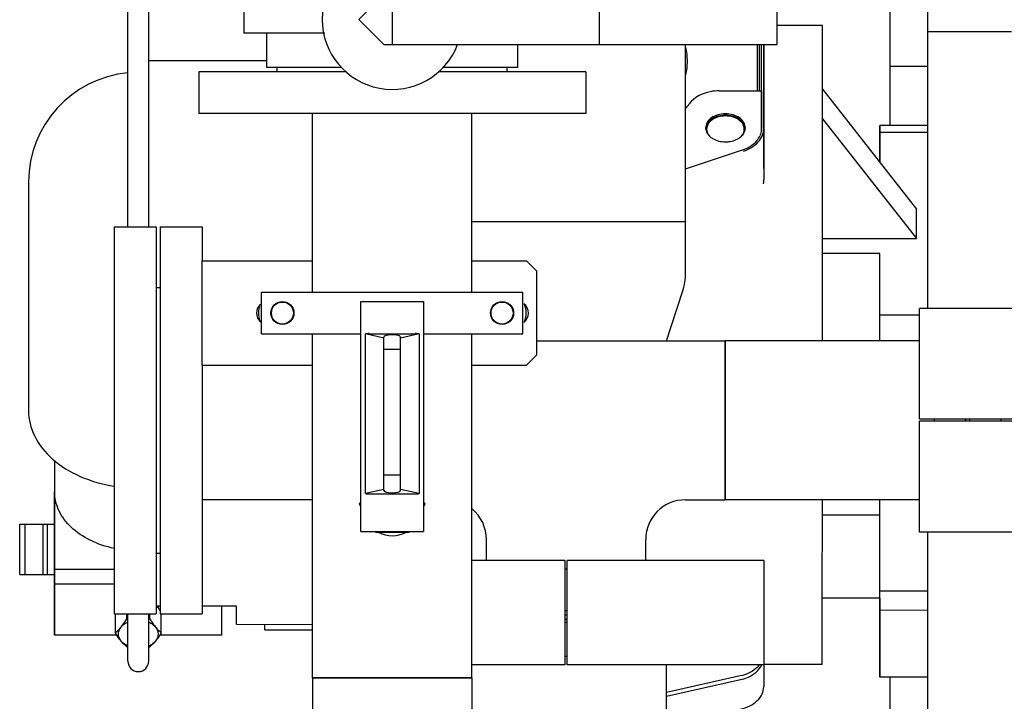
# Model space of a CAD drawing. Header units: millimetres. Extents: x 0 to 1189, y 0 to 841.
# Tile 80 of 135: x 378 to 397, y 466 to 480. Entities that reach past the tile are written whole.
import ezdxf

# ---------------------------------------------------------------- set-up
doc = ezdxf.new("R2010")
doc.units = ezdxf.units.MM
doc.header["$LTSCALE"] = 65.395
for name, color, linetype in [('0006_725600_24_SIMPLE1_X_PBL1061', 7, 'CONTINUOUS'), ('1907_153701_06_AC_PBL1065', 7, 'CONTINUOUS'), ('25007_060000_TLKGS_KGS_V_ABL989', 7, 'CONTINUOUS'), ('25007_061000_TLKGS_KGS_V_ABL1031', 7, 'CONTINUOUS'), ('25007_153200_34_ABL1154', 7, 'CONTINUOUS'), ('25007_153200_42_ABL1066', 7, 'CONTINUOUS'), ('25007_153200_93_ABL1095', 7, 'CONTINUOUS'), ('25007_153202_26_ABL1046', 7, 'CONTINUOUS'), ('25007_153202_26_T1_PBL1076', 7, 'CONTINUOUS'), ('25007_153202_48_ABL1043', 7, 'CONTINUOUS'), ('25007_153202_48_T1_PBL1120', 7, 'CONTINUOUS'), ('25007_153202_48_T2_PBL1292', 7, 'CONTINUOUS'), ('25007_153700_00_12_AC_ABL1131', 7, 'CONTINUOUS'), ('25007_153700_00_12_AC_ABL1134', 7, 'CONTINUOUS'), ('25007_153700_00_12_T1_AC_PBL1133', 7, 'CONTINUOUS'), ('25007_153700_00_12_T1_AC_PBL1135', 7, 'CONTINUOUS'), ('25007_153700_00_12_T2_AC_PBL1132', 7, 'CONTINUOUS'), ('25007_153700_00_12_T2_AC_PBL1249', 7, 'CONTINUOUS'), ('25007_153701_48_PBL1058', 7, 'CONTINUOUS'), ('25007_634500_05_SIMPLE1_A_ABL1145', 7, 'CONTINUOUS'), ('25007_634500_05_SIMPLE1_T1_A_PBL1146', 7, 'CONTINUOUS'), ('25007_641000_05_SIMPLE1_E_ABL1032', 7, 'CONTINUOUS'), ('25007_641000_05_SIMPLE1_T1_E_PBL1117', 7, 'CONTINUOUS'), ('25007_641000_05_SIMPLE1_T2_E_PBL1033', 7, 'CONTINUOUS'), ('25067_153000_20_T1_PBL1041', 7, 'CONTINUOUS'), ('25097_000000_TLKGS_MARKETING_ABL984', 7, 'CONTINUOUS'), ('9M25C_GENSET_KPL_VERROHRUNG_ABL1004', 7, 'CONTINUOUS'), ('ARI_ZESA_DN32_PN16_EPDM_ABL1027', 7, 'CONTINUOUS'), ('ARI_ZESA_DN32_PN16_T2_EPDM_PBL1028', 7, 'CONTINUOUS'), ('ARI_ZESA_DN80_PN16_EPDM_PBL1064', 7, 'CONTINUOUS'), ('B-04-30X25-76X1_5-N6000_PBL2810', 7, 'CONTINUOUS'), ('B-05-38X28-89X2_5-N6000_PBL1096', 7, 'CONTINUOUS'), ('BOGEN-S-2D-180-114_3X3_6_PBL1109', 7, 'CONTINUOUS'), ('D2616-2-K-114_3-3_6-76_1-2_9_PBL1108', 7, 'CONTINUOUS'), ('D3870-A2-L-10_PBL1038', 7, 'CONTINUOUS'), ('D6796-10_PBL2811', 7, 'CONTINUOUS'), ('D6796-10_PBL2812', 7, 'CONTINUOUS'), ('DIN16182-BG100X63_PBL1079', 7, 'CONTINUOUS'), ('E1514-IBC_DN65PN40X2_PBL1285', 7, 'CONTINUOUS'), ('E1514-IBC_DN65PN40X2_PBL1287', 7, 'CONTINUOUS'), ('EN1092-1-01A-DN65_PN16-77_5_PBL1037', 7, 'CONTINUOUS'), ('EN1092-1-01A-DN65_PN16-77_5_PBL1044', 7, 'CONTINUOUS'), ('EN1092-1-01A-DN65_PN16-77_5_PBL1047', 7, 'CONTINUOUS'), ('EN1092-1-01A-DN65_PN16-77_5_PBL1286', 7, 'CONTINUOUS'), ('EN1092_01A_DN32_PN16_OUTD_PBL1067', 7, 'CONTINUOUS'), ('FZ7-9984-418634_4_PBL1130', 7, 'CONTINUOUS'), ('LAUTERBACH_SP_RING_2_0185_50_PBL1101', 7, 'CONTINUOUS'), ('LAUTERBACH_SP_RING_2_Q105_50_PBL1150', 7, 'CONTINUOUS'), ('N4011-C1-105X76_PBL1155', 7, 'CONTINUOUS'), ('N4011-C105X77_PBL1151', 7, 'CONTINUOUS'), ('N4251-B105X76_PBL1153', 7, 'CONTINUOUS'), ('new_view_4_VBL981', 7, 'CONTINUOUS'), ('T-STUECK-S-76_1X2_9-60_3X2_9_PBL1074', 7, 'CONTINUOUS'), ('T-STUECK-S-76_1X2_9-76_1X2_9_PBL1084', 7, 'CONTINUOUS')]:
    doc.layers.add(name, color=color, linetype=linetype)

# ---------------------------------------------------------------- blocks, each defined once
blk = doc.blocks.new('25007_641000_05_SIMPLE1_T2_E_PBL1033', base_point=(386.6, 473.012))
at = {"layer": '25007_641000_05_SIMPLE1_T2_E_PBL1033', "color": 7, "linetype": 'Continuous'}
for p, q in [((393.182, 479.389), (392.316, 479.389)), ((393.182, 478.242), (393.182, 479.389)), ((392.062, 479.028), (392.062, 476.44)), ((382.556, 478.716), (380.3, 478.716)), ((393.182, 477.535), (393.182, 478.242)), ((393.182, 478.171), (394.981, 475.881)), ((393.182, 477.605), (394.981, 475.315)), ((393.182, 473.362), (393.182, 477.535)), ((394.281, 476.772), (394.281, 477.478)), ((394.281, 477.478), (394.281, 476.773)), ((395.2, 477.478), (394.281, 477.478)), ((395.2, 477.344), (394.281, 477.344)), ((378.002, 476.398), (378, 472.027)), ((394.981, 475.315), (394.981, 475.881)), ((393.182, 475.315), (394.981, 475.315)), ((394.281, 475.03), (393.182, 475.03)), ((394.281, 473.362), (394.281, 475.03)), ((394.281, 473.362), (394.281, 475.03)), ((395.04, 473.851), (394.281, 473.852)), ((378.499, 471.069), (378.499, 470.555)), ((378.5, 471.068), (378.499, 470.471)), ((378.499, 470.555), (378.499, 467.727)), ((378.499, 468.986), (378.499, 470.471)), ((393.18, 468.313), (393.181, 470.318)), ((394.28, 468.205), (394.281, 470.318)), ((394.28, 470.025), (393.18, 470.025)), ((394.279, 468.437), (394.279, 470.025)), ((378.499, 467.727), (378.499, 468.986)), ((379.64, 468.986), (378.499, 468.986)), ((379.64, 468.703), (378.499, 468.703)), ((395.2, 468.569), (394.28, 468.569)), ((380.52, 468.282), (380.44, 468.282)), ((380.481, 468.249), (380.44, 468.266)), ((380.481, 468.282), (380.481, 468.249)), ((381.979, 468.282), (381.32, 468.282)), ((381.699, 467.726), (381.699, 468.282)), ((381.979, 468.025), (381.979, 468.282)), ((393.179, 467.165), (393.18, 468.313)), ((394.279, 468.437), (393.18, 468.437)), ((394.279, 468.437), (394.279, 466.924)), ((394.279, 466.924), (394.28, 468.205)), ((395.2, 468.204), (394.28, 468.205)), ((395.199, 466.924), (395.2, 468.204)), ((381.979, 467.93), (381.979, 468.025)), ((383.434, 467.929), (381.979, 467.93)), ((379.691, 467.727), (378.499, 467.727)), ((381.699, 467.726), (380.509, 467.727)), ((393.179, 467.165), (392.06, 467.165)), ((391.611, 466.948), (390.2, 466.634)), ((395.199, 466.924), (394.279, 466.924))]:
    blk.add_line(p, q, dxfattribs=at)
for centre, radius, start, end in [((380.102, 476.397), 2.1, 95.5181, 179.9769), ((391.742, 476.687), 0.321, 354.878, 359.9947), ((391.451, 476.441), 0.611, 352.7014, 358.0524), ((391.469, 476.44), 0.594, 358.0689, 359.9913)]:
    blk.add_arc(centre, radius, start, end, dxfattribs=at)
for points, knots in [([(378, 472.027), (378, 471.859), (378.091, 471.501), (378.456, 471.058), (378.993, 470.732), (379.416, 470.613), (379.639, 470.578)], [0, 0, 0, 0, 0.214092, 0.448752, 0.712336, 1, 1, 1, 1]), ([(379.639, 469.387), (379.481, 469.421), (379.184, 469.52), (378.811, 469.768), (378.561, 470.093), (378.499, 470.349), (378.499, 470.471)], [0, 0, 0, 0, 0.286858, 0.549247, 0.784094, 1, 1, 1, 1]), ([(391.977, 467.159), (391.957, 467.133), (391.856, 467.031), (391.718, 466.972), (391.611, 466.948)], [0, 0, 0, 0, 0.22973, 1, 1, 1, 1])]:
    blk.add_open_spline(points, degree=3, knots=knots, dxfattribs=at)
blk = doc.blocks.new('25007_641000_05_SIMPLE1_T1_E_PBL1117', base_point=(391.78, 464.884))
at = {"layer": '25007_641000_05_SIMPLE1_T1_E_PBL1117', "color": 7, "linetype": 'Continuous'}
for p, q in [((392.06, 467.16), (392.06, 466.744)), ((390.2, 466.56), (391.614, 466.878)), ((390.532, 466.069), (391.614, 466.313)), ((391.18, 465.447), (391.18, 466.215)), ((392.038, 463.408), (393.36, 463.408)), ((393.36, 462.608), (393.36, 463.408)), ((392.027, 462.608), (393.36, 462.608))]:
    blk.add_line(p, q, dxfattribs=at)
for points, knots in [([(391.614, 466.878), (391.66, 466.889), (391.82, 466.938), (391.969, 467.051), (392.023, 467.159)], [0, 0, 0, 0, 0.279509, 1, 1, 1, 1]), ([(391.614, 466.313), (391.676, 466.327), (391.793, 466.367), (391.938, 466.466), (392.036, 466.595), (392.06, 466.696), (392.06, 466.744)], [0, 0, 0, 0, 0.286613, 0.548718, 0.783633, 1, 1, 1, 1])]:
    blk.add_open_spline(points, degree=3, knots=knots, dxfattribs=at)
blk = doc.blocks.new('25007_641000_05_SIMPLE1_E_ABL1032', base_point=(404.5, 491.1))
at = {"layer": '25007_641000_05_SIMPLE1_T1_E_PBL1117'}
blk.add_blockref('25007_641000_05_SIMPLE1_T1_E_PBL1117', (391.78, 464.884), dxfattribs=at)
at = {"layer": '25007_641000_05_SIMPLE1_T2_E_PBL1033'}
blk.add_blockref('25007_641000_05_SIMPLE1_T2_E_PBL1033', (386.6, 473.012), dxfattribs=at)
blk = doc.blocks.new('25007_634500_05_SIMPLE1_T1_A_PBL1146', base_point=(395.64, 471.488))
at = {"layer": '25007_634500_05_SIMPLE1_T1_A_PBL1146', "color": 7, "linetype": 'Continuous'}
for p, q in [((394.48, 477.478), (394.48, 481.376)), ((395.2, 473.98), (395.2, 481.039)), ((396.8, 479.271), (395.2, 479.271)), ((395.2, 478.606), (394.48, 478.606)), ((395.2, 461.6), (395.2, 469.7)), ((394.48, 464.8), (394.48, 466.924))]:
    blk.add_line(p, q, dxfattribs=at)
blk = doc.blocks.new('25007_634500_05_SIMPLE1_A_ABL1145', base_point=(412.74, 491.1))
at = {"layer": '25007_634500_05_SIMPLE1_T1_A_PBL1146'}
blk.add_blockref('25007_634500_05_SIMPLE1_T1_A_PBL1146', (395.64, 471.488), dxfattribs=at)
blk = doc.blocks.new('25007_061000_TLKGS_KGS_V_ABL1031', base_point=(414.015, 495.756))
at = {"layer": '25007_634500_05_SIMPLE1_A_ABL1145'}
blk.add_blockref('25007_634500_05_SIMPLE1_A_ABL1145', (412.74, 491.1), dxfattribs=at)
at = {"layer": '25007_641000_05_SIMPLE1_E_ABL1032'}
blk.add_blockref('25007_641000_05_SIMPLE1_E_ABL1032', (404.5, 491.1), dxfattribs=at)
blk = doc.blocks.new('25007_060000_TLKGS_KGS_V_ABL989', base_point=(393.176, 519.239))
at = {"layer": '25007_061000_TLKGS_KGS_V_ABL1031'}
blk.add_blockref('25007_061000_TLKGS_KGS_V_ABL1031', (414.015, 495.756), dxfattribs=at)
blk = doc.blocks.new('25097_000000_TLKGS_MARKETING_ABL984', base_point=(458.461, 519.393))
at = {"layer": '25007_060000_TLKGS_KGS_V_ABL989'}
blk.add_blockref('25007_060000_TLKGS_KGS_V_ABL989', (393.176, 519.239), dxfattribs=at)
blk = doc.blocks.new('ARI_ZESA_DN32_PN16_T2_EPDM_PBL1028', base_point=(378.165, 469.37))
at = {"layer": 'ARI_ZESA_DN32_PN16_T2_EPDM_PBL1028', "color": 7, "linetype": 'Continuous'}
for p, q in [((377.832, 468.89), (377.832, 469.85)), ((377.832, 469.85), (378.499, 469.85)), ((377.932, 469.85), (377.932, 468.89)), ((378.28, 468.89), (378.28, 469.85)), ((378.355, 469.85), (378.355, 468.89)), ((377.832, 468.89), (378.499, 468.89))]:
    blk.add_line(p, q, dxfattribs=at)
blk = doc.blocks.new('ARI_ZESA_DN32_PN16_EPDM_ABL1027', base_point=(378.165, 469.37))
at = {"layer": 'ARI_ZESA_DN32_PN16_T2_EPDM_PBL1028'}
blk.add_blockref('ARI_ZESA_DN32_PN16_T2_EPDM_PBL1028', (378.165, 469.37), dxfattribs=at)
blk = doc.blocks.new('EN1092-1-01A-DN65_PN16-77_5_PBL1037', base_point=(380.04, 471.84))
at = {"layer": 'EN1092-1-01A-DN65_PN16-77_5_PBL1037', "color": 7, "linetype": 'Continuous'}
for p, q in [((379.64, 475.54), (379.64, 468.14)), ((379.64, 475.54), (380.44, 475.54)), ((380.44, 475.54), (380.44, 468.14)), ((379.64, 468.14), (380.44, 468.14))]:
    blk.add_line(p, q, dxfattribs=at)
blk = doc.blocks.new('D3870-A2-L-10_PBL1038', base_point=(380.1, 467.878))
at = {"layer": 'D3870-A2-L-10_PBL1038', "color": 7, "linetype": 'Continuous'}
for p, q in [((379.661, 467.774), (379.661, 468.14)), ((379.881, 468.043), (379.881, 468.14)), ((380.319, 468.043), (380.319, 468.14)), ((380.539, 467.774), (380.539, 468.14))]:
    blk.add_line(p, q, dxfattribs=at)
for centre, radius, start, end in [((379.383, 467.499), 1.332, 34.3336, 34.4795), ((379.141, 467.337), 1.623, 31.8192, 34.2544), ((380.175, 469.482), 1.469, 258.4583, 259.2216), ((380.025, 469.482), 1.469, 280.7784, 281.5417), ((380.175, 468.945), 1.469, 258.4583, 259.2216), ((380.025, 468.945), 1.469, 280.7784, 281.5417)]:
    blk.add_arc(centre, radius, start, end, dxfattribs=at)
for points, knots in [([(379.661, 467.774), (379.67, 467.781), (379.71, 467.815), (379.746, 467.853), (379.771, 467.884)], [0, 0, 0, 0, 0.227749, 1, 1, 1, 1]), ([(379.771, 467.616), (379.741, 467.653), (379.699, 467.75), (379.741, 467.847), (379.771, 467.884)], [0, 0, 0, 0, 0.5, 1, 1, 1, 1]), ([(379.771, 467.884), (379.78, 467.896), (379.82, 467.947), (379.855, 468.001), (379.881, 468.043)], [0, 0, 0, 0, 0.234887, 1, 1, 1, 1]), ([(379.771, 467.884), (379.779, 467.894), (379.815, 467.933), (379.862, 467.962), (379.899, 467.978)], [0, 0, 0, 0, 0.235405, 1, 1, 1, 1]), ([(380.301, 467.978), (380.314, 467.972), (380.361, 467.949), (380.404, 467.915), (380.429, 467.884)], [0, 0, 0, 0, 0.265988, 1, 1, 1, 1]), ([(380.319, 468.043), (380.328, 468.028), (380.362, 467.974), (380.399, 467.921), (380.429, 467.884)], [0, 0, 0, 0, 0.26296, 1, 1, 1, 1]), ([(380.429, 467.884), (380.438, 467.873), (380.472, 467.834), (380.51, 467.798), (380.539, 467.774)], [0, 0, 0, 0, 0.2742, 1, 1, 1, 1]), ([(380.429, 467.884), (380.459, 467.847), (380.501, 467.75), (380.459, 467.653), (380.429, 467.616)], [0, 0, 0, 0, 0.5, 1, 1, 1, 1]), ([(379.771, 467.616), (379.761, 467.627), (379.722, 467.678), (379.687, 467.732), (379.661, 467.774)], [0, 0, 0, 0, 0.234887, 1, 1, 1, 1]), ([(380.539, 467.774), (380.53, 467.76), (380.496, 467.705), (380.459, 467.652), (380.429, 467.616)], [0, 0, 0, 0, 0.26296, 1, 1, 1, 1]), ([(379.881, 467.505), (379.871, 467.513), (379.832, 467.547), (379.796, 467.585), (379.771, 467.616)], [0, 0, 0, 0, 0.227749, 1, 1, 1, 1]), ([(379.899, 467.522), (379.886, 467.528), (379.839, 467.551), (379.796, 467.585), (379.771, 467.616)], [0, 0, 0, 0, 0.265988, 1, 1, 1, 1]), ([(380.301, 467.522), (380.314, 467.528), (380.361, 467.551), (380.404, 467.585), (380.429, 467.616)], [0, 0, 0, 0, 0.265988, 1, 1, 1, 1]), ([(380.429, 467.616), (380.42, 467.605), (380.386, 467.565), (380.349, 467.529), (380.319, 467.505)], [0, 0, 0, 0, 0.2742, 1, 1, 1, 1])]:
    blk.add_open_spline(points, degree=3, knots=knots, dxfattribs=at)
blk = doc.blocks.new('25067_153000_20_T1_PBL1041', base_point=(383.66, 475.737))
at = {"layer": '25067_153000_20_T1_PBL1041', "color": 7, "linetype": 'Continuous'}
for p, q in [((379.9, 475.54), (379.9, 482.706)), ((380.3, 475.54), (380.3, 482.706)), ((379.9, 467.233), (379.9, 468.14)), ((380.3, 467.233), (380.3, 468.14))]:
    blk.add_line(p, q, dxfattribs=at)
blk.add_arc((380.1, 467.233), 0.2, 180, 360, dxfattribs=at)
blk = doc.blocks.new('EN1092-1-01A-DN65_PN16-77_5_PBL1044', base_point=(380.92, 471.84))
at = {"layer": 'EN1092-1-01A-DN65_PN16-77_5_PBL1044', "color": 7, "linetype": 'Continuous'}
for p, q in [((380.52, 475.54), (380.52, 468.14)), ((380.52, 475.54), (381.32, 475.54)), ((381.32, 475.54), (381.32, 474.891)), ((381.32, 472.891), (381.32, 468.14)), ((380.52, 468.14), (381.32, 468.14))]:
    blk.add_line(p, q, dxfattribs=at)
blk = doc.blocks.new('T-STUECK-S-76_1X2_9-76_1X2_9_PBL1084', base_point=(388.901, 471.079))
at = {"layer": 'T-STUECK-S-76_1X2_9-76_1X2_9_PBL1084', "color": 7, "linetype": 'Continuous'}
for p, q in [((387.72, 473.362), (391.32, 473.362)), ((391.32, 473.362), (391.32, 470.318)), ((390.563, 470.318), (391.32, 470.318)), ((386.758, 469.16), (386.758, 469.557)), ((389.802, 469.16), (389.802, 469.557))]:
    blk.add_line(p, q, dxfattribs=at)
for centre, start, end in [((385.997, 469.557), 360, 50.4428), ((390.563, 469.557), 90, 180)]:
    blk.add_arc(centre, 0.761, start, end, dxfattribs=at)
blk = doc.blocks.new('25007_153202_48_T1_PBL1120', base_point=(393.18, 471.84))
at = {"layer": '25007_153202_48_T1_PBL1120', "color": 7, "linetype": 'Continuous'}
for p, q in [((391.32, 470.318), (391.32, 473.362)), ((395.04, 473.362), (391.32, 473.362)), ((395.04, 470.318), (391.32, 470.318))]:
    blk.add_line(p, q, dxfattribs=at)
blk = doc.blocks.new('N4011-C105X77_PBL1151', base_point=(395.62, 471.84))
at = {"layer": 'N4011-C105X77_PBL1151', "color": 7, "linetype": 'Continuous'}
for p, q in [((395.32, 471.86), (395.32, 471.82)), ((395.92, 471.86), (395.92, 471.82))]:
    blk.add_line(p, q, dxfattribs=at)
blk = doc.blocks.new('EN1092-1-01A-DN65_PN16-77_5_PBL1286', base_point=(388.28, 468.6))
at = {"layer": 'EN1092-1-01A-DN65_PN16-77_5_PBL1286', "color": 7, "linetype": 'Continuous'}
for p, q in [((388.26, 469), (388.3, 469)), ((388.26, 468.2), (388.3, 468.2))]:
    blk.add_line(p, q, dxfattribs=at)
blk = doc.blocks.new('25007_153202_48_T2_PBL1292', base_point=(382.377, 470.318))
at = {"layer": '25007_153202_48_T2_PBL1292', "color": 7, "linetype": 'Continuous'}
blk.add_line((383.434, 470.318), (381.32, 470.318), dxfattribs=at)
blk = doc.blocks.new('25007_153202_48_ABL1043', base_point=(388.22, 471.84))
at = {"layer": '25007_153202_48_T1_PBL1120'}
blk.add_blockref('25007_153202_48_T1_PBL1120', (393.18, 471.84), dxfattribs=at)
at = {"layer": '25007_153202_48_T2_PBL1292'}
blk.add_blockref('25007_153202_48_T2_PBL1292', (382.377, 470.318), dxfattribs=at)
at = {"layer": 'EN1092-1-01A-DN65_PN16-77_5_PBL1044'}
blk.add_blockref('EN1092-1-01A-DN65_PN16-77_5_PBL1044', (380.92, 471.84), dxfattribs=at)
at = {"layer": 'EN1092-1-01A-DN65_PN16-77_5_PBL1286'}
blk.add_blockref('EN1092-1-01A-DN65_PN16-77_5_PBL1286', (388.28, 468.6), dxfattribs=at)
at = {"layer": 'N4011-C105X77_PBL1151'}
blk.add_blockref('N4011-C105X77_PBL1151', (395.62, 471.84), dxfattribs=at)
at = {"layer": 'T-STUECK-S-76_1X2_9-76_1X2_9_PBL1084'}
blk.add_blockref('T-STUECK-S-76_1X2_9-76_1X2_9_PBL1084', (388.901, 471.079), dxfattribs=at)
blk = doc.blocks.new('EN1092-1-01A-DN65_PN16-77_5_PBL1047', base_point=(384.956, 478.108))
at = {"layer": 'EN1092-1-01A-DN65_PN16-77_5_PBL1047', "color": 7, "linetype": 'Continuous'}
for p, q in [((381.256, 478.508), (381.256, 477.708)), ((384.084, 478.508), (381.256, 478.508)), ((388.656, 478.508), (385.833, 478.508)), ((388.656, 478.508), (388.656, 477.708)), ((388.656, 477.708), (381.256, 477.708))]:
    blk.add_line(p, q, dxfattribs=at)
blk = doc.blocks.new('T-STUECK-S-76_1X2_9-60_3X2_9_PBL1074', base_point=(385.595, 463.972))
at = {"layer": 'T-STUECK-S-76_1X2_9-60_3X2_9_PBL1074', "color": 7, "linetype": 'Continuous'}
for p, q in [((383.434, 466.912), (383.434, 461.032)), ((386.478, 466.912), (383.434, 466.912)), ((386.478, 466.912), (386.478, 465.681)), ((387.756, 465.078), (387.081, 465.078)), ((387.756, 462.666), (387.756, 465.078)), ((387.756, 462.666), (387.081, 462.666)), ((386.478, 462.063), (386.478, 461.032))]:
    blk.add_line(p, q, dxfattribs=at)
for centre, start, end in [((387.081, 465.681), 180, 270), ((387.081, 462.063), 90, 180)]:
    blk.add_arc(centre, 0.603, start, end, dxfattribs=at)
blk = doc.blocks.new('25007_153202_26_T1_PBL1076', base_point=(384.956, 472.31))
at = {"layer": '25007_153202_26_T1_PBL1076', "color": 7, "linetype": 'Continuous'}
for p, q in [((383.434, 474.291), (383.434, 477.708)), ((386.478, 474.291), (386.478, 477.708)), ((383.434, 466.912), (383.434, 473.491)), ((386.478, 466.912), (386.478, 473.491)), ((383.434, 466.912), (386.478, 466.912))]:
    blk.add_line(p, q, dxfattribs=at)
blk = doc.blocks.new('B-04-30X25-76X1_5-N6000_PBL2810', base_point=(384.956, 469.691))
at = {"layer": 'B-04-30X25-76X1_5-N6000_PBL2810', "color": 7, "linetype": 'Continuous'}
blk.add_arc((384.956, 470.232), 0.6, 244.4326, 295.5674, dxfattribs=at)
blk = doc.blocks.new('25007_153202_26_ABL1046', base_point=(385.706, 469.37))
at = {"layer": '25007_153202_26_T1_PBL1076'}
blk.add_blockref('25007_153202_26_T1_PBL1076', (384.956, 472.31), dxfattribs=at)
at = {"layer": 'B-04-30X25-76X1_5-N6000_PBL2810'}
blk.add_blockref('B-04-30X25-76X1_5-N6000_PBL2810', (384.956, 469.691), dxfattribs=at)
at = {"layer": 'EN1092-1-01A-DN65_PN16-77_5_PBL1047'}
blk.add_blockref('EN1092-1-01A-DN65_PN16-77_5_PBL1047', (384.956, 478.108), dxfattribs=at)
at = {"layer": 'T-STUECK-S-76_1X2_9-60_3X2_9_PBL1074'}
blk.add_blockref('T-STUECK-S-76_1X2_9-60_3X2_9_PBL1074', (385.595, 463.972), dxfattribs=at)
blk = doc.blocks.new('25007_153701_48_PBL1058', base_point=(384.52, 473.891))
at = {"layer": '25007_153701_48_PBL1058', "color": 7, "linetype": 'Continuous'}
for p, q in [((381.32, 472.891), (381.32, 474.891)), ((381.32, 474.891), (383.434, 474.891)), ((386.478, 474.891), (387.52, 474.891)), ((387.72, 474.691), (387.52, 474.891)), ((387.72, 473.091), (387.72, 474.691)), ((387.52, 472.891), (387.72, 473.091)), ((381.32, 472.891), (383.434, 472.891)), ((386.478, 472.891), (387.52, 472.891))]:
    blk.add_line(p, q, dxfattribs=at)
for centre, start, end in [((382.58, 473.891), 128.2495, 231.7505), ((387.34, 473.891), 305.9645, 54.0355)]:
    blk.add_arc(centre, 0.22, start, end, dxfattribs=at)
blk = doc.blocks.new('ARI_ZESA_DN80_PN16_EPDM_PBL1064', base_point=(387.215, 479.508))
at = {"layer": 'ARI_ZESA_DN80_PN16_EPDM_PBL1064', "color": 7, "linetype": 'Continuous'}
for p, q in [((382.756, 480.428), (382.756, 480.508)), ((382.756, 480.508), (384.079, 480.508)), ((385.827, 480.508), (387.156, 480.508)), ((387.156, 480.428), (387.156, 480.508)), ((382.556, 479.768), (382.556, 480.428)), ((382.556, 480.428), (383.996, 480.428)), ((385.92, 480.428), (387.356, 480.428)), ((387.356, 479.988), (387.356, 480.428)), ((384.796, 479.988), (384.316, 479.508)), ((384.796, 479.988), (392.316, 479.988)), ((384.956, 479.988), (384.956, 479.028)), ((388.916, 479.028), (388.916, 479.988)), ((392.316, 479.028), (392.316, 479.988)), ((382.115, 479.768), (382.115, 479.248)), ((382.115, 479.768), (383.606, 479.768)), ((384.316, 479.508), (384.796, 479.028)), ((383.667, 479.248), (382.115, 479.248)), ((382.556, 478.588), (382.556, 479.248)), ((384.796, 479.028), (392.316, 479.028)), ((387.356, 478.588), (387.356, 479.028)), ((383.992, 478.588), (382.556, 478.588)), ((382.756, 478.508), (382.756, 478.588)), ((387.356, 478.588), (385.916, 478.588)), ((387.156, 478.508), (387.156, 478.588))]:
    blk.add_line(p, q, dxfattribs=at)
blk.add_arc((384.956, 479.508), 1.34, 21.0103, 338.9254, dxfattribs=at)
blk = doc.blocks.new('1907_153701_06_AC_PBL1065', base_point=(384.956, 473.891))
at = {"layer": '1907_153701_06_AC_PBL1065', "color": 7, "linetype": 'Continuous'}
for p, q in [((382.456, 473.491), (382.456, 474.291)), ((382.456, 474.291), (387.456, 474.291)), ((387.456, 473.491), (387.456, 474.291)), ((382.456, 473.491), (384.356, 473.491)), ((385.556, 473.491), (387.456, 473.491))]:
    blk.add_line(p, q, dxfattribs=at)
for centre in [(382.856, 473.891), (387.056, 473.891)]:
    blk.add_circle(centre, 0.22, dxfattribs=at)
blk = doc.blocks.new('EN1092_01A_DN32_PN16_OUTD_PBL1067', base_point=(382.977, 467.88))
at = {"layer": 'EN1092_01A_DN32_PN16_OUTD_PBL1067', "color": 7, "linetype": 'Continuous'}
for q in [(382.52, 467.93), (383.434, 467.83)]:
    blk.add_line((382.52, 467.83), q, dxfattribs=at)
blk = doc.blocks.new('25007_153200_42_ABL1066', base_point=(382.977, 467.88))
at = {"layer": 'EN1092_01A_DN32_PN16_OUTD_PBL1067'}
blk.add_blockref('EN1092_01A_DN32_PN16_OUTD_PBL1067', (382.977, 467.88), dxfattribs=at)
blk = doc.blocks.new('DIN16182-BG100X63_PBL1079', base_point=(384.956, 471.902))
at = {"layer": 'DIN16182-BG100X63_PBL1079', "color": 7, "linetype": 'Continuous'}
for p, q in [((384.356, 469.712), (384.356, 474.112)), ((384.356, 474.112), (385.556, 474.112)), ((385.556, 474.112), (385.556, 469.712)), ((384.442, 470.437), (384.442, 473.492)), ((384.796, 473.412), (384.442, 473.492)), ((384.516, 473.496), (385.396, 473.496)), ((384.796, 470.496), (384.796, 473.432)), ((385.469, 473.492), (385.116, 473.412)), ((385.116, 470.496), (385.116, 473.432)), ((385.469, 473.492), (385.469, 470.437)), ((384.796, 470.516), (384.442, 470.437)), ((385.469, 470.437), (385.116, 470.516)), ((384.516, 470.432), (385.396, 470.432)), ((384.332, 470.232), (384.356, 470.273)), ((384.356, 470.191), (384.332, 470.232)), ((385.556, 470.273), (385.579, 470.232)), ((385.579, 470.232), (385.556, 470.191)), ((384.356, 469.712), (385.556, 469.712)), ((384.644, 469.692), (384.633, 469.712)), ((385.268, 469.692), (384.644, 469.692)), ((385.279, 469.712), (385.268, 469.692))]:
    blk.add_line(p, q, dxfattribs=at)
at = {"layer": 'DIN16182-BG100X63_PBL1079', "color": 2, "linetype": 'Continuous'}
for p, q in [((385.116, 473.192), (384.796, 473.192)), ((385.116, 470.792), (384.796, 470.792))]:
    blk.add_line(p, q, dxfattribs=at)
at = {"layer": 'DIN16182-BG100X63_PBL1079', "color": 7, "linetype": 'Continuous'}
for centre, start_param, end_param in [((384.516, 473.454), 1.570796, 2.048639), ((384.956, 473.432), 0, 3.141593), ((385.396, 473.454), 1.092954, 1.570796), ((384.516, 470.475), -2.048639, -1.570796), ((384.956, 470.496), 3.141593, 6.283185), ((385.396, 470.475), -1.570796, -1.092954)]:
    blk.add_ellipse(centre, major_axis=(0.16, 0), ratio=0.267949, start_param=start_param, end_param=end_param, dxfattribs=at)
blk = doc.blocks.new('B-05-38X28-89X2_5-N6000_PBL1096', base_point=(388.28, 482.442))
at = {"layer": 'B-05-38X28-89X2_5-N6000_PBL1096', "color": 7, "linetype": 'Continuous'}
for p, q in [((387.52, 481.882), (387.52, 483.002)), ((387.52, 483.002), (389.04, 483.002)), ((389.04, 481.882), (389.04, 483.002))]:
    blk.add_line(p, q, dxfattribs=at)
blk.add_arc((388.28, 480.202), 1.78, 70.7033, 109.2967, dxfattribs=at)
blk = doc.blocks.new('D2616-2-K-114_3-3_6-76_1-2_9_PBL1108', base_point=(388.522, 474.501))
at = {"layer": 'D2616-2-K-114_3-3_6-76_1-2_9_PBL1108', "color": 7, "linetype": 'Continuous'}
for p, q in [((386.478, 475.64), (390.566, 475.64)), ((390.566, 474.669), (390.566, 475.64)), ((390.203, 473.362), (390.507, 474.298))]:
    blk.add_line(p, q, dxfattribs=at)
blk.add_arc((389.366, 474.669), 1.2, 342, 360, dxfattribs=at)
blk = doc.blocks.new('BOGEN-S-2D-180-114_3X3_6_PBL1109', base_point=(388.28, 478.529))
at = {"layer": 'BOGEN-S-2D-180-114_3X3_6_PBL1109', "color": 7, "linetype": 'Continuous'}
for p, q in [((390.566, 475.64), (390.566, 479.028)), ((386.478, 475.64), (390.566, 475.64))]:
    blk.add_line(p, q, dxfattribs=at)
blk.add_arc((388.28, 479.72), 2.286, 10.9585, 132.0498, dxfattribs=at)
blk = doc.blocks.new('FZ7-9984-418634_4_PBL1130', base_point=(391.275, 478.766))
at = {"layer": 'FZ7-9984-418634_4_PBL1130', "color": 7, "linetype": 'Continuous'}
for p, q in [((391.94, 478.142), (391.94, 479.028)), ((391.98, 478.142), (391.98, 479.028))]:
    blk.add_line(p, q, dxfattribs=at)
for centre, radius, start, end in [((391.149, 480.011), 0.181, 180.0152, 187.4571), ((389.422, 478.708), 1.178, 0.0597, 12.8088), ((389.422, 478.71), 1.178, 347.1912, 359.9403)]:
    blk.add_arc(centre, radius, start, end, dxfattribs=at)
for points, knots in [([(391.231, 480.256), (391.162, 480.243), (391.038, 480.194), (390.968, 480.068), (390.968, 480.011)], [0, 0, 0, 0, 0.552826, 1, 1, 1, 1]), ([(391.688, 477.406), (391.688, 477.44), (391.666, 477.513), (391.582, 477.596), (391.464, 477.649), (391.328, 477.667), (391.192, 477.649), (391.074, 477.596), (390.99, 477.513), (390.968, 477.44), (390.968, 477.406)], [0, 0, 0, 0, 0.104733, 0.222328, 0.356015, 0.5, 0.643985, 0.777672, 0.895267, 1, 1, 1, 1]), ([(390.968, 477.406), (390.968, 477.371), (390.983, 477.323), (391.011, 477.285), (391.02, 477.275)], [0, 0, 0, 0, 0.734513, 1, 1, 1, 1]), ([(391.636, 477.275), (391.645, 477.285), (391.673, 477.323), (391.688, 477.371), (391.688, 477.406)], [0, 0, 0, 0, 0.265487, 1, 1, 1, 1])]:
    blk.add_open_spline(points, degree=3, knots=knots, dxfattribs=at)
blk = doc.blocks.new('25007_153200_93_ABL1095', base_point=(388.987, 478.182))
at = {"layer": 'B-05-38X28-89X2_5-N6000_PBL1096'}
blk.add_blockref('B-05-38X28-89X2_5-N6000_PBL1096', (388.28, 482.442), dxfattribs=at)
at = {"layer": 'BOGEN-S-2D-180-114_3X3_6_PBL1109'}
blk.add_blockref('BOGEN-S-2D-180-114_3X3_6_PBL1109', (388.28, 478.529), dxfattribs=at)
at = {"layer": 'D2616-2-K-114_3-3_6-76_1-2_9_PBL1108'}
blk.add_blockref('D2616-2-K-114_3-3_6-76_1-2_9_PBL1108', (388.522, 474.501), dxfattribs=at)
at = {"layer": 'FZ7-9984-418634_4_PBL1130'}
blk.add_blockref('FZ7-9984-418634_4_PBL1130', (391.275, 478.766), dxfattribs=at)
blk = doc.blocks.new('LAUTERBACH_SP_RING_2_0185_50_PBL1101', base_point=(389.269, 468.16))
at = {"layer": 'LAUTERBACH_SP_RING_2_0185_50_PBL1101', "color": 7, "linetype": 'Continuous'}
for p, q in [((388.26, 469.16), (386.478, 469.16)), ((388.26, 467.16), (388.26, 469.16)), ((388.26, 467.16), (388.26, 469.16)), ((388.3, 467.16), (388.3, 469.16)), ((388.3, 467.16), (388.3, 469.16)), ((392.06, 469.16), (388.3, 469.16)), ((392.06, 469.16), (392.06, 467.16)), ((388.26, 467.16), (386.478, 467.16)), ((392.06, 467.16), (388.3, 467.16))]:
    blk.add_line(p, q, dxfattribs=at)
blk = doc.blocks.new('25007_153700_00_12_T2_AC_PBL1132', base_point=(391.293, 477.395))
at = {"layer": '25007_153700_00_12_T2_AC_PBL1132', "color": 7, "linetype": 'Continuous'}
for p, q in [((391.207, 478.142), (392.02, 478.142)), ((392.02, 478.142), (392.02, 477.421)), ((390.566, 476.648), (391.654, 477.012))]:
    blk.add_line(p, q, dxfattribs=at)
for centre, radius, start, end in [((389.179, 478.936), 1.792, 320.8645, 324.4159), ((391.138, 477.435), 0.19, 180.0033, 184.2961), ((391.14, 477.406), 0.192, 171.8022, 175.7014), ((391.516, 477.406), 0.192, 4.2986, 8.1978), ((391.518, 477.435), 0.19, 355.7039, 359.9967), ((391.667, 477.43), 0.354, 336.8698, 340.5235), ((391.573, 477.49), 0.466, 317.4773, 318.8533), ((391.406, 477.752), 0.78, 288.5095, 288.7117), ((391.469, 477.618), 0.632, 299.9243, 302.6436)]:
    blk.add_arc(centre, radius, start, end, dxfattribs=at)
for points, knots in [([(391.207, 478.142), (391.149, 478.142), (390.94, 478.123), (390.725, 478.018), (390.636, 477.893)], [0, 0, 0, 0, 0.275893, 1, 1, 1, 1]), ([(391.328, 477.703), (391.279, 477.703), (391.184, 477.691), (391.06, 477.634), (390.971, 477.547), (390.948, 477.47), (390.948, 477.435)], [0, 0, 0, 0, 0.287968, 0.555344, 0.790533, 1, 1, 1, 1]), ([(391.328, 477.675), (391.24, 477.675), (391.077, 477.642), (390.96, 477.503), (390.95, 477.434)], [0, 0, 0, 0, 0.554867, 1, 1, 1, 1]), ([(391.708, 477.435), (391.708, 477.47), (391.685, 477.547), (391.596, 477.634), (391.472, 477.691), (391.377, 477.703), (391.328, 477.703)], [0, 0, 0, 0, 0.209467, 0.444656, 0.712032, 1, 1, 1, 1]), ([(391.706, 477.434), (391.696, 477.503), (391.579, 477.642), (391.416, 477.675), (391.328, 477.675)], [0, 0, 0, 0, 0.445133, 1, 1, 1, 1]), ([(390.949, 477.42), (390.95, 477.407), (390.959, 477.353), (390.992, 477.305), (391.022, 477.276)], [0, 0, 0, 0, 0.238804, 1, 1, 1, 1]), ([(391.634, 477.276), (391.645, 477.286), (391.682, 477.327), (391.704, 477.381), (391.707, 477.42)], [0, 0, 0, 0, 0.268608, 1, 1, 1, 1]), ([(391.022, 477.276), (391.04, 477.258), (391.129, 477.192), (391.243, 477.166), (391.328, 477.166)], [0, 0, 0, 0, 0.230521, 1, 1, 1, 1]), ([(391.328, 477.166), (391.358, 477.166), (391.467, 477.175), (391.577, 477.22), (391.634, 477.276)], [0, 0, 0, 0, 0.268838, 1, 1, 1, 1]), ([(391.81, 477.086), (391.82, 477.092), (391.858, 477.119), (391.894, 477.15), (391.917, 477.175)], [0, 0, 0, 0, 0.258667, 1, 1, 1, 1])]:
    blk.add_open_spline(points, degree=3, knots=knots, dxfattribs=at)
for points in [[(391.924, 477.183), (391.952, 477.215), (391.976, 477.252), (391.993, 477.29)], [(392.001, 477.312), (392.013, 477.347), (392.02, 477.384), (392.02, 477.421)], [(391.656, 477.013), (391.701, 477.028), (391.744, 477.047), (391.784, 477.07)]]:
    blk.add_open_spline(points, degree=3, dxfattribs=at)
blk = doc.blocks.new('25007_153700_00_12_T1_AC_PBL1133', base_point=(391.865, 477.768))
at = {"layer": '25007_153700_00_12_T1_AC_PBL1133', "color": 7, "linetype": 'Continuous'}
for p, q in [((392.02, 477.421), (392.02, 478.849)), ((392.06, 476.686), (392.06, 478.849))]:
    blk.add_line(p, q, dxfattribs=at)
blk.add_open_spline([(391.671, 476.987), (391.776, 477.022), (391.925, 477.106), (392.04, 477.281), (392.06, 477.376), (392.06, 477.421)], degree=3, knots=[0, 0, 0, 0, 0.541976, 0.778796, 1, 1, 1, 1], dxfattribs=at)
blk = doc.blocks.new('25007_153700_00_12_AC_ABL1131', base_point=(391.313, 477.748))
at = {"layer": '25007_153700_00_12_T1_AC_PBL1133'}
blk.add_blockref('25007_153700_00_12_T1_AC_PBL1133', (391.865, 477.768), dxfattribs=at)
at = {"layer": '25007_153700_00_12_T2_AC_PBL1132'}
blk.add_blockref('25007_153700_00_12_T2_AC_PBL1132', (391.293, 477.395), dxfattribs=at)
blk = doc.blocks.new('25007_153700_00_12_T1_AC_PBL1135', base_point=(391.125, 479.795))
at = {"layer": '25007_153700_00_12_T1_AC_PBL1135', "color": 7, "linetype": 'Continuous'}
for p, q in [((391.232, 480.603), (390.339, 480.901)), ((391.232, 480.634), (390.356, 480.927)), ((392.06, 479.988), (392.06, 480.053)), ((392.02, 478.625), (392.02, 479.028)), ((392.06, 478.625), (392.06, 479.028))]:
    blk.add_line(p, q, dxfattribs=at)
for points in [[(390.356, 480.927), (390.302, 480.945), (390.246, 480.957), (390.19, 480.965)], [(390.339, 480.901), (390.296, 480.916), (390.252, 480.926), (390.207, 480.933)], [(392.06, 480.053), (392.06, 480.098), (392.051, 480.144), (392.034, 480.185)]]:
    blk.add_open_spline(points, degree=3, dxfattribs=at)
blk = doc.blocks.new('25007_153700_00_12_T2_AC_PBL1249', base_point=(390.72, 480.461))
at = {"layer": '25007_153700_00_12_T2_AC_PBL1249', "color": 7, "linetype": 'Continuous'}
blk.add_line((391.232, 480.603), (390.342, 480.901), dxfattribs=at)
for centre, radius, start, end in [((391.138, 480.04), 0.19, 180.0033, 184.2961), ((391.14, 480.011), 0.192, 171.8022, 175.7014), ((391.143, 480.04), 0.195, 184.3542, 195.6535)]:
    blk.add_arc(centre, radius, start, end, dxfattribs=at)
blk.add_open_spline([(390.342, 480.901), (390.298, 480.916), (390.253, 480.927), (390.207, 480.934)], degree=3, dxfattribs=at)
for points, knots in [([(391.231, 480.299), (391.157, 480.286), (391.023, 480.235), (390.948, 480.1), (390.948, 480.04)], [0, 0, 0, 0, 0.553345, 1, 1, 1, 1]), ([(391.231, 480.271), (391.162, 480.258), (391.038, 480.212), (390.958, 480.095), (390.95, 480.039)], [0, 0, 0, 0, 0.549448, 1, 1, 1, 1])]:
    blk.add_open_spline(points, degree=3, knots=knots, dxfattribs=at)
blk = doc.blocks.new('25007_153700_00_12_AC_ABL1134', base_point=(391.125, 479.795))
at = {"layer": '25007_153700_00_12_T1_AC_PBL1135'}
blk.add_blockref('25007_153700_00_12_T1_AC_PBL1135', (391.125, 479.795), dxfattribs=at)
at = {"layer": '25007_153700_00_12_T2_AC_PBL1249'}
blk.add_blockref('25007_153700_00_12_T2_AC_PBL1249', (390.72, 480.461), dxfattribs=at)
blk = doc.blocks.new('LAUTERBACH_SP_RING_2_Q105_50_PBL1150', base_point=(396.04, 471.84))
at = {"layer": 'LAUTERBACH_SP_RING_2_Q105_50_PBL1150', "color": 7, "linetype": 'Continuous'}
for p, q in [((395.04, 471.86), (395.04, 473.98)), ((397.04, 473.98), (395.04, 473.98)), ((397.04, 471.86), (397.04, 473.98)), ((397.04, 471.86), (395.04, 471.86)), ((395.04, 469.7), (395.04, 471.82)), ((397.04, 471.82), (395.04, 471.82)), ((397.04, 469.7), (397.04, 471.82)), ((397.04, 469.7), (395.04, 469.7))]:
    blk.add_line(p, q, dxfattribs=at)
blk = doc.blocks.new('N4251-B105X76_PBL1153', base_point=(395.96, 471.84))
at = {"layer": 'N4251-B105X76_PBL1153', "color": 7, "linetype": 'Continuous'}
for p, q in [((395.92, 471.82), (395.92, 471.86)), ((396, 471.82), (396, 471.86))]:
    blk.add_line(p, q, dxfattribs=at)
blk = doc.blocks.new('N4011-C1-105X76_PBL1155', base_point=(396.3, 471.84))
at = {"layer": 'N4011-C1-105X76_PBL1155', "color": 7, "linetype": 'Continuous'}
for p, q in [((396, 471.82), (396, 471.86)), ((396.6, 471.82), (396.6, 471.86))]:
    blk.add_line(p, q, dxfattribs=at)
blk = doc.blocks.new('25007_153200_34_ABL1154', base_point=(401.741, 463.981))
at = {"layer": 'N4011-C1-105X76_PBL1155'}
blk.add_blockref('N4011-C1-105X76_PBL1155', (396.3, 471.84), dxfattribs=at)
blk = doc.blocks.new('E1514-IBC_DN65PN40X2_PBL1285', base_point=(388.28, 468.12))
at = {"layer": 'E1514-IBC_DN65PN40X2_PBL1285', "color": 7, "linetype": 'Continuous'}
blk.add_line((388.26, 468.12), (388.3, 468.12), dxfattribs=at)
blk = doc.blocks.new('E1514-IBC_DN65PN40X2_PBL1287', base_point=(380.48, 471.84))
at = {"layer": 'E1514-IBC_DN65PN40X2_PBL1287', "color": 7, "linetype": 'Continuous'}
for p, q in [((380.44, 474.38), (380.52, 474.38)), ((380.44, 469.3), (380.52, 469.3))]:
    blk.add_line(p, q, dxfattribs=at)
blk = doc.blocks.new('D6796-10_PBL2811', base_point=(387.165, 473.891))
at = {"layer": 'D6796-10_PBL2811', "color": 7, "linetype": 'Continuous'}
blk.add_circle((387.056, 473.891), 0.21, dxfattribs=at)
blk.add_arc((387.056, 473.891), 0.46, 338.2684, 21.7316, dxfattribs=at)
blk = doc.blocks.new('D6796-10_PBL2812', base_point=(382.746, 473.891))
at = {"layer": 'D6796-10_PBL2812', "color": 7, "linetype": 'Continuous'}
blk.add_circle((382.856, 473.891), 0.21, dxfattribs=at)
blk.add_arc((382.856, 473.891), 0.46, 159.4487, 200.5513, dxfattribs=at)
blk = doc.blocks.new('9M25C_GENSET_KPL_VERROHRUNG_ABL1004', base_point=(510.1, 476.485))
at = {"layer": '1907_153701_06_AC_PBL1065'}
blk.add_blockref('1907_153701_06_AC_PBL1065', (384.956, 473.891), dxfattribs=at)
at = {"layer": '25007_153200_34_ABL1154'}
blk.add_blockref('25007_153200_34_ABL1154', (401.741, 463.981), dxfattribs=at)
at = {"layer": '25007_153200_42_ABL1066'}
blk.add_blockref('25007_153200_42_ABL1066', (382.977, 467.88), dxfattribs=at)
at = {"layer": '25007_153200_93_ABL1095'}
blk.add_blockref('25007_153200_93_ABL1095', (388.987, 478.182), dxfattribs=at)
at = {"layer": '25007_153202_26_ABL1046'}
blk.add_blockref('25007_153202_26_ABL1046', (385.706, 469.37), dxfattribs=at)
at = {"layer": '25007_153202_48_ABL1043'}
blk.add_blockref('25007_153202_48_ABL1043', (388.22, 471.84), dxfattribs=at)
at = {"layer": '25007_153700_00_12_AC_ABL1131'}
blk.add_blockref('25007_153700_00_12_AC_ABL1131', (391.313, 477.748), dxfattribs=at)
at = {"layer": '25007_153700_00_12_AC_ABL1134'}
blk.add_blockref('25007_153700_00_12_AC_ABL1134', (391.125, 479.795), dxfattribs=at)
at = {"layer": '25007_153701_48_PBL1058'}
blk.add_blockref('25007_153701_48_PBL1058', (384.52, 473.891), dxfattribs=at)
at = {"layer": '25067_153000_20_T1_PBL1041'}
blk.add_blockref('25067_153000_20_T1_PBL1041', (383.66, 475.737), dxfattribs=at)
at = {"layer": 'ARI_ZESA_DN32_PN16_EPDM_ABL1027'}
blk.add_blockref('ARI_ZESA_DN32_PN16_EPDM_ABL1027', (378.165, 469.37), dxfattribs=at)
at = {"layer": 'ARI_ZESA_DN80_PN16_EPDM_PBL1064'}
blk.add_blockref('ARI_ZESA_DN80_PN16_EPDM_PBL1064', (387.215, 479.508), dxfattribs=at)
at = {"layer": 'D3870-A2-L-10_PBL1038'}
blk.add_blockref('D3870-A2-L-10_PBL1038', (380.1, 467.878), dxfattribs=at)
at = {"layer": 'D6796-10_PBL2811'}
blk.add_blockref('D6796-10_PBL2811', (387.165, 473.891), dxfattribs=at)
at = {"layer": 'D6796-10_PBL2812'}
blk.add_blockref('D6796-10_PBL2812', (382.746, 473.891), dxfattribs=at)
at = {"layer": 'DIN16182-BG100X63_PBL1079'}
blk.add_blockref('DIN16182-BG100X63_PBL1079', (384.956, 471.902), dxfattribs=at)
at = {"layer": 'E1514-IBC_DN65PN40X2_PBL1285'}
blk.add_blockref('E1514-IBC_DN65PN40X2_PBL1285', (388.28, 468.12), dxfattribs=at)
at = {"layer": 'E1514-IBC_DN65PN40X2_PBL1287'}
blk.add_blockref('E1514-IBC_DN65PN40X2_PBL1287', (380.48, 471.84), dxfattribs=at)
at = {"layer": 'EN1092-1-01A-DN65_PN16-77_5_PBL1037'}
blk.add_blockref('EN1092-1-01A-DN65_PN16-77_5_PBL1037', (380.04, 471.84), dxfattribs=at)
at = {"layer": 'LAUTERBACH_SP_RING_2_0185_50_PBL1101'}
blk.add_blockref('LAUTERBACH_SP_RING_2_0185_50_PBL1101', (389.269, 468.16), dxfattribs=at)
at = {"layer": 'LAUTERBACH_SP_RING_2_Q105_50_PBL1150'}
blk.add_blockref('LAUTERBACH_SP_RING_2_Q105_50_PBL1150', (396.04, 471.84), dxfattribs=at)
at = {"layer": 'N4251-B105X76_PBL1153'}
blk.add_blockref('N4251-B105X76_PBL1153', (395.96, 471.84), dxfattribs=at)
blk = doc.blocks.new('0006_725600_24_SIMPLE1_X_PBL1061', base_point=(386.707, 463.04))
at = {"layer": '0006_725600_24_SIMPLE1_X_PBL1061', "color": 7, "linetype": 'Continuous'}
for p, q in [((388.3, 468.03), (388.26, 468.03)), ((388.3, 467.969), (388.26, 467.969)), ((388.3, 467.32), (388.26, 467.32)), ((390.2, 465.672), (390.2, 467.16)), ((390.836, 464.96), (391.5, 464.96)), ((391.5, 464.96), (391.02, 464.48)), ((391.5, 461.12), (391.5, 464.96)), ((382.764, 462.3), (382.764, 463.78)), ((383.434, 463.78), (382.764, 463.78)), ((381.914, 462.84), (381.914, 463.24)), ((382.504, 463.24), (381.914, 463.24)), ((382.504, 462.74), (382.504, 463.34)), ((382.764, 463.34), (382.504, 463.34)), ((382.504, 462.84), (381.914, 462.84)), ((382.764, 462.74), (382.504, 462.74)), ((388.04, 461.84), (388.04, 462.672)), ((383.434, 462.3), (382.764, 462.3)), ((386.478, 461.84), (388.04, 461.84)), ((391.02, 461.6), (391.5, 461.12)), ((391.5, 461.12), (386.478, 461.12)), ((390.2, 459.16), (390.2, 461.12)), ((388.3, 458.76), (388.26, 458.76)), ((388.3, 458.111), (388.26, 458.111)), ((388.3, 458.05), (388.26, 458.05))]:
    blk.add_line(p, q, dxfattribs=at)
blk = doc.blocks.new('NEW_VIEW_4_VBL981', base_point=(528.326, 517.297))
at = {"layer": '0006_725600_24_SIMPLE1_X_PBL1061'}
blk.add_blockref('0006_725600_24_SIMPLE1_X_PBL1061', (386.707, 463.04), dxfattribs=at)
at = {"layer": '25097_000000_TLKGS_MARKETING_ABL984'}
blk.add_blockref('25097_000000_TLKGS_MARKETING_ABL984', (458.461, 519.393), dxfattribs=at)
at = {"layer": '9M25C_GENSET_KPL_VERROHRUNG_ABL1004'}
blk.add_blockref('9M25C_GENSET_KPL_VERROHRUNG_ABL1004', (510.1, 476.485), dxfattribs=at)

msp = doc.modelspace()

# ---------------------------------------------------------------- block references
at = {"layer": 'new_view_4_VBL981'}
msp.add_blockref('NEW_VIEW_4_VBL981', (528.32612, 517.29684), dxfattribs=at)

doc.saveas('drawing.dxf')
